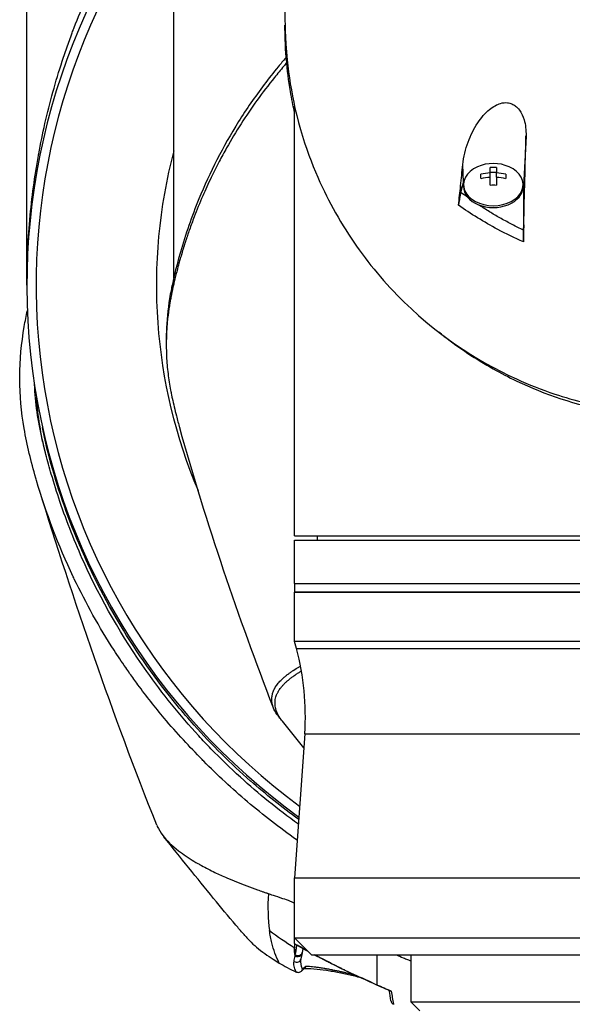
# Model space of a CAD drawing. Header units: millimetres. Extents: x 0 to 5219, y 0 to 2970.
# Tile 121 of 237: x 928 to 992, y 2429 to 2543. Entities that reach past the tile are written whole.
import ezdxf

# ---------------------------------------------------------------- set-up
doc = ezdxf.new("R2010")
doc.units = ezdxf.units.MM
doc.header["$LTSCALE"] = 0.2

# ---------------------------------------------------------------- blocks, each defined once
blk = doc.blocks.new('A$Cb836f6ea')
for p, q in [((-76, -187.5), (-76, -105.8)), ((-59, -186.68), (-59, -124.3)), ((-46.12, -157.6), (-46.11, -157.59)), ((-45, -206.1), (-45, -166.8)), ((-18.21, -170.24), (-18.5, -176.09)), ((-25.44, -175.62), (-25.54, -173.55)), ((-22.36, -174.51), (-22.36, -173.9)), ((-22.36, -174.43), (-21.64, -174.43)), ((-21.64, -173.9), (-21.64, -174.51)), ((-23.45, -175.18), (-23.45, -174.67)), ((-22.36, -175.02), (-22.36, -174.51)), ((-22.36, -175.95), (-22.36, -175.02)), ((-21.64, -175.02), (-21.64, -174.51)), ((-21.64, -175.02), (-21.64, -175.95)), ((-20.55, -174.67), (-20.55, -175.18)), ((-25.79, -176.01), (-25.75, -176.77)), ((-25.75, -176.77), (-25.44, -175.62)), ((-25.45, -176.09), (-25.45, -175.88)), ((-18.55, -176.09), (-18.55, -175.88)), ((-18.5, -176.09), (-18.5, -181.15)), ((-23.5, -178.34), (-23.5, -178.34)), ((-20.5, -180.13), (-20.5, -180.13)), ((-18.95, -180.93), (-18.95, -180.93)), ((-18.5, -181.15), (-18.47, -180.52)), ((-59.86, -193.68), (-59.86, -194.39)), ((-45, -216.55), (-45, -206.1)), ((-73.55, -206.92), (-73.55, -206.63)), ((-45, -216.55), (-0.5, -216.55)), ((-42.39, -216.55), (-42.4, -217.05)), ((-45, -217.05), (45, -217.05)), ((-45, -222.05), (-45, -217.05)), ((-45, -222.05), (45, -222.05)), ((-45, -222.05), (45, -222.05)), ((-45, -222.05), (-45, -223.05)), ((-0.5, -223.05), (-45, -223.05)), ((-45, -228.79), (-45, -223.05)), ((-45, -223.05), (45, -223.05)), ((45, -228.79), (-45, -228.79)), ((-44.78, -229.6), (-45, -228.79)), ((-44.78, -229.6), (44.78, -229.6)), ((-46.31, -233.01), (-46.31, -233.01)), ((-43.83, -239.46), (-45, -256.13)), ((-43.83, -239.46), (-10.83, -239.46)), ((-45, -256.13), (45, -256.13)), ((-45, -263.11), (-45, -256.13)), ((-45, -263.11), (45, -263.11)), ((-43.06, -265.05), (-45, -263.11)), ((-45.01, -264.24), (-45.05, -264.21)), ((-45.03, -263.68), (-45.03, -263.68)), ((-44.75, -264.07), (-44.75, -264.07)), ((-44.72, -263.9), (-44.72, -263.9)), ((-44.03, -264.29), (-44.03, -264.29)), ((-44.14, -264.9), (-44.14, -264.9)), ((-43.06, -265.05), (43.06, -265.05)), ((-35.48, -265.05), (-35.48, -268.52)), ((-32.97, -265.17), (-32.97, -265.17)), ((-32.47, -265.38), (-32.47, -265.38)), ((-32.27, -265.47), (-32.27, -265.47)), ((-32.26, -265.47), (-32.26, -265.47)), ((-31.5, -270.55), (-31.5, -265.05)), ((-35.48, -268.31), (-35.48, -268.31)), ((31.5, -270.55), (-31.5, -270.55)), ((-30.5, -271.55), (-31.5, -270.55))]:
    blk.add_line(p, q)
for centre, radius, start, end in [((0, -187.5), 76, 140.9245, 234.152), ((0, -187.5), 74.93, 141.9451, 233.6415), ((0, -187.5), 61.01, 165.2533, 202.9539), ((-22, -177.94), 4.52, 66.0014, 113.9986), ((-73.76, -237.36), 30, 356, 15)]:
    blk.add_arc(centre, radius, start, end)
for centre, major_axis, ratio, start_param, end_param in [((-22.8, -336.48), (6.22, 235.71), 0.001176, 5.435469, 5.495269), ((-22, -175.88), (-3.45, 0), 0.707107, 5.274295, 10.433668), ((-22, -176.92), (-4.28, 0), 0.707107, 4.627603, 4.797175), ((-22, -176.09), (-3.5, 0), 0.707107, 6.073315, 6.093591), ((-22, -177.69), (-4.5, 0), 0.707107, 4.792943, 5.040089), ((-22, -178.2), (4.5, 0), 0.707107, 1.65135, 1.898497), ((-22, -177.69), (-4.5, 0), 0.707107, 4.384689, 4.631835), ((-22, -178.2), (4.5, 0), 0.707107, 1.243096, 1.490243), ((-22, -176.09), (3.5, 0), 0.707107, 6.282903, 6.493056), ((-22, -176.09), (-3.45, 0), 0.707107, 0, 3.141593), ((-22, -178.97), (4.28, 0), 0.707107, 1.486011, 1.655582), ((-22, -180.9), (-6, 0), 0.707107, 5.25186, 5.251863), ((-46.01, -222.47), (-9.94, 30.2), 0.127216, 1.891983, 1.891987), ((40.72, -148.37), (95.33, 92.28), 0.756233, 3.111982, 3.203485), ((-18.9, -273.07), (-27.7, 10.86), 0.079341, 0.370508, 0.401818), ((-44.42, -263.56), (-0.492, 0.09), 0.961083, 1.082387, 1.405641), ((-42.55, -266.71), (-1.8, -0.62), 0.407558, 5.24784, 5.592267), ((-35, -267.68), (-0.409, -0.913), 0.345392, 6.000689, 6.283183), ((-29.23, -267.08), (-21.82, 8.87), 0.160613, 1.346199, 1.425089), ((-87.36, 1348.22), (57.94, -1633.55), 0.016643, 6.142221, 6.148918)]:
    blk.add_ellipse(centre, major_axis=major_axis, ratio=ratio, start_param=start_param, end_param=end_param)
for points, knots in [([(-76, -187.5), (-76, -185), (-75.89, -182.49), (-75.67, -179.97), (-75.66, -179.95), (-75.66, -179.93), (-75.66, -179.91), (-75.55, -178.64), (-75.4, -177.37), (-75.23, -176.11), (-75.07, -174.9), (-74.89, -173.75), (-74.66, -172.51), (-74.65, -172.45), (-74.64, -172.38), (-74.63, -172.31), (-74.41, -171.13), (-74.17, -169.95), (-73.91, -168.81), (-73.63, -167.56), (-73.32, -166.35), (-72.99, -165.16), (-72.95, -165), (-72.9, -164.85), (-72.86, -164.7), (-72.51, -163.48), (-72.15, -162.29), (-71.76, -161.12), (-71.56, -160.53), (-71.36, -159.95), (-71.16, -159.38), (-71.05, -159.1), (-70.95, -158.81), (-70.84, -158.53), (-70.78, -158.36), (-70.72, -158.2), (-70.66, -158.03), (-70.62, -157.93), (-70.57, -157.81), (-70.53, -157.69), (-69.63, -155.36), (-68.67, -153.18), (-67.66, -151.14), (-67.53, -150.88), (-67.4, -150.61), (-67.26, -150.35), (-66.82, -149.47), (-66.36, -148.61), (-65.91, -147.79), (-65.33, -146.76), (-64.75, -145.77), (-64.17, -144.82), (-64.11, -144.71), (-64.04, -144.61), (-63.98, -144.51), (-63.97, -144.49), (-63.95, -144.47), (-63.94, -144.45), (-63.87, -144.33), (-63.81, -144.24), (-63.72, -144.09), (-62.21, -141.7), (-60.65, -139.52), (-59.09, -137.53), (-59.06, -137.5), (-59.03, -137.46), (-59, -137.42)], [0, 0, 0, 0, 0.061969, 0.061969, 0.061969, 0.0625, 0.0625, 0.0625, 0.09375, 0.09375, 0.09375, 0.1234255, 0.1234255, 0.1234255, 0.125, 0.125, 0.125, 0.1531538, 0.1531538, 0.1531538, 0.1836029, 0.1836029, 0.1836029, 0.1875, 0.1875, 0.1875, 0.21875, 0.21875, 0.21875, 0.234375, 0.234375, 0.234375, 0.2421875, 0.2421875, 0.2421875, 0.2469884, 0.2469884, 0.2469884, 0.25, 0.25, 0.25, 0.3052191, 0.3052191, 0.3052191, 0.3125, 0.3125, 0.3125, 0.3368038, 0.3368038, 0.3368038, 0.3671875, 0.3671875, 0.3671875, 0.3705126, 0.3705126, 0.3705126, 0.3710937, 0.3710937, 0.3710937, 0.375, 0.375, 0.375, 0.4375, 0.4375, 0.4375, 0.4387097, 0.4387097, 0.4387097, 0.4387097]), ([(-45.4, -146.44), (-45.52, -147.1), (-45.62, -147.76), (-46.15, -151.66), (-46.13, -154.15), (-46.12, -156.98), (-46.14, -158.83), (-45.68, -163.27), (-45.38, -165.15), (-43.9, -171.65), (-42.34, -175.16), (-40.38, -178.98), (-39.61, -180.31), (-37.17, -184.07), (-35.29, -186.44), (-28.82, -193.08), (-24, -196.25), (-17.9, -199.02), (-16.41, -199.61), (-12.58, -200.89), (-10.16, -201.5), (-5.18, -202.34), (-2.63, -202.57), (-0.07, -202.57)], [3.603706, 3.603706, 3.603706, 3.603706, 3.710855, 3.710855, 4.236876, 4.236876, 4.642605, 4.642605, 4.934699, 4.934699, 5.667174, 5.667174, 6.066186, 6.066186, 6.818123, 6.818123, 8.314738, 8.314738, 8.772171, 8.772171, 9.455351, 9.455351, 10.137965, 10.137965, 10.137965, 10.137965]), ([(-45, -167.57), (-45.19, -166.74), (-45.35, -165.91), (-45.69, -163.84), (-45.85, -162.6), (-46.1, -159.61), (-46.11, -158.28), (-46.12, -157.6)], [5.092938, 5.092938, 5.092938, 5.092938, 5.347172, 5.347172, 5.723633, 5.723633, 6.247668, 6.247668, 6.247668, 6.247668]), ([(-45.91, -161.76), (-46.03, -161.9), (-46.15, -162.03), (-46.63, -162.59), (-46.99, -163.03), (-48.04, -164.34), (-48.72, -165.22), (-50.65, -167.91), (-51.82, -169.74), (-53.17, -172.14), (-53.46, -172.67), (-54.06, -173.83), (-54.37, -174.44), (-55.01, -175.76), (-55.33, -176.47), (-55.99, -177.99), (-56.32, -178.8), (-56.82, -180.11), (-57, -180.61), (-57.33, -181.54), (-57.48, -181.98), (-57.78, -182.9), (-57.93, -183.39), (-58.13, -184.06), (-58.18, -184.25), (-58.29, -184.63), (-58.34, -184.8), (-58.47, -185.27), (-58.54, -185.55), (-58.67, -186.04), (-58.73, -186.26), (-58.83, -186.68), (-58.88, -186.9), (-58.96, -187.22), (-58.98, -187.31), (-59.04, -187.56), (-59.08, -187.73), (-59.12, -187.93), (-59.13, -187.98), (-59.15, -188.08), (-59.16, -188.12), (-59.18, -188.21), (-59.19, -188.24), (-59.2, -188.31), (-59.21, -188.35), (-59.24, -188.47), (-59.25, -188.55), (-59.29, -188.72), (-59.31, -188.83), (-59.36, -189.09), (-59.39, -189.25), (-59.45, -189.57), (-59.48, -189.73), (-59.58, -190.38), (-59.65, -190.87), (-59.86, -192.83), (-59.9, -194.3), (-59.8, -196.44), (-59.74, -197.11), (-59.58, -198.41), (-59.48, -199.05), (-59.33, -199.86), (-59.29, -200.04), (-59.25, -200.25), (-59.24, -200.3), (-59.21, -200.44), (-59.19, -200.53), (-59.03, -201.27), (-58.87, -201.95), (-58.57, -203.11), (-58.44, -203.58), (-58.31, -204.05)], [-8.465506, -8.465506, -8.465506, -8.465506, -8.444627, -8.444627, -8.377752, -8.377752, -8.243883, -8.243883, -7.976301, -7.976301, -7.899894, -7.899894, -7.812617, -7.812617, -7.713811, -7.713811, -7.601206, -7.601206, -7.533204, -7.533204, -7.472897, -7.472897, -7.406802, -7.406802, -7.380659, -7.380659, -7.356701, -7.356701, -7.315971, -7.315971, -7.284981, -7.284981, -7.253286, -7.253286, -7.239037, -7.239037, -7.215436, -7.215436, -7.206289, -7.206289, -7.198131, -7.198131, -7.189482, -7.189482, -7.169747, -7.169747, -7.137337, -7.137337, -7.092372, -7.092372, -7.023785, -7.023785, -6.954937, -6.954937, -6.744242, -6.744242, -6.117798, -6.117798, -5.832068, -5.832068, -5.558694, -5.558694, -5.484409, -5.484409, -5.462186, -5.462186, -5.424226, -5.424226, -5.133135, -5.133135, -4.933744, -4.933744, -4.933744, -4.933744]), ([(-45.97, -161.12), (-45.99, -161.14), (-46.01, -161.17), (-46.32, -161.53), (-46.61, -161.87), (-47.46, -162.9), (-48.01, -163.59), (-49.59, -165.69), (-50.58, -167.12), (-53.3, -171.48), (-54.83, -174.48), (-56.92, -179.56), (-57.63, -181.62), (-58.81, -185.73), (-59.13, -187.27), (-59.26, -187.87), (-59.28, -187.98), (-59.37, -188.41), (-59.43, -188.73), (-59.69, -190.34), (-59.82, -191.64), (-59.86, -193.19), (-59.86, -193.44), (-59.86, -193.68)], [0.0201338, 0.0201338, 0.0201338, 0.0201338, 0.0209992, 0.0209992, 0.0336204, 0.0336204, 0.0588534, 0.0588534, 0.10929, 0.10929, 0.2101393, 0.2101393, 0.2773865, 0.2773865, 0.3432593, 0.3432593, 0.3572552, 0.3572552, 0.400141, 0.400141, 0.5721057, 0.5721057, 0.6046261, 0.6046261, 0.6046261, 0.6046261]), ([(-25.54, -173.55), (-25.45, -172.66), (-25.22, -171.77), (-24.63, -170.16), (-24.25, -169.39), (-23.41, -168.14), (-22.96, -167.59), (-22.01, -166.82), (-21.58, -166.58), (-20.89, -166.39), (-20.63, -166.36), (-20.18, -166.41), (-20.01, -166.45), (-19.69, -166.59), (-19.55, -166.67), (-19.25, -166.9), (-19.1, -167.06), (-18.72, -167.57), (-18.55, -167.96), (-18.27, -168.92), (-18.19, -169.55), (-18.21, -170.24)], [-1.596737, -1.596737, -1.596737, -1.596737, -1.33399, -1.33399, -1.081083, -1.081083, -0.864266, -0.864266, -0.684891, -0.684891, -0.576042, -0.576042, -0.504751, -0.504751, -0.44002, -0.44002, -0.35801, -0.35801, -0.205711, -0.205711, -0.000001, -0.000001, -0.000001, -0.000001]), ([(-25.79, -176.01), (-25.74, -175.6), (-25.7, -175.19), (-25.62, -174.37), (-25.58, -173.96), (-25.54, -173.55)], [0.000001, 0.000001, 0.000001, 0.000001, 0.1240778, 0.1240778, 0.2481545, 0.2481545, 0.2481545, 0.2481545]), ([(-26.03, -178.24), (-25.99, -177.89), (-25.94, -177.48), (-25.86, -176.77), (-25.82, -176.38), (-25.79, -176.01)], [-0.2166132, -0.2166132, -0.2166132, -0.2166132, -0.1116759, -0.1116759, 0, 0, 0, 0]), ([(-25.75, -176.77), (-25.77, -176.87), (-25.8, -176.97), (-25.85, -177.2), (-25.88, -177.32), (-25.92, -177.56), (-25.94, -177.68), (-25.99, -177.94), (-26.01, -178.09), (-26.03, -178.24)], [0, 0, 0, 0, 0.0418122, 0.0418122, 0.0838512, 0.0838512, 0.1206552, 0.1206552, 0.1655812, 0.1655812, 0.1655812, 0.1655812]), ([(-18.5, -182.51), (-19.53, -182.06), (-20.51, -181.57), (-21.47, -181.06), (-23.09, -180.19), (-24.61, -179.25), (-26.03, -178.26)], [0, 0, 0, 0, 0.371058, 0.371058, 0.371058, 1, 1, 1, 1]), ([(-18.5, -181.15), (-18.94, -180.94), (-19.81, -180.5), (-21.08, -179.82), (-22.31, -179.1), (-23.17, -178.56), (-23.62, -178.26), (-23.69, -178.22)], [0, 0, 0, 0, 0.1599465, 0.3192865, 0.4782574, 0.6370733, 0.6649082, 0.6649082, 0.6649082, 0.6649082]), ([(-18.47, -180.52), (-18.48, -180.85), (-18.49, -181.19), (-18.5, -181.83), (-18.5, -182.2), (-18.5, -182.51)], [-0.1913085, -0.1913085, -0.1913085, -0.1913085, -0.0940503, -0.0940503, 0, 0, 0, 0]), ([(-18.5, -182.51), (-18.5, -182.39), (-18.5, -182.27), (-18.5, -182.02), (-18.5, -181.89), (-18.5, -181.65), (-18.5, -181.54), (-18.5, -181.33), (-18.5, -181.24), (-18.5, -181.15)], [0, 0, 0, 0, 0.0370329, 0.0370329, 0.076468, 0.076468, 0.1152358, 0.1152358, 0.1527656, 0.1527656, 0.1527656, 0.1527656]), ([(-44.7, -251.79), (-44.73, -251.77), (-44.75, -251.75), (-44.78, -251.73), (-45.78, -251.03), (-46.74, -250.32), (-47.69, -249.59), (-48.63, -248.86), (-49.55, -248.11), (-50.45, -247.35), (-51.34, -246.59), (-52.21, -245.81), (-53.06, -245.03), (-53.9, -244.24), (-54.73, -243.44), (-55.53, -242.63), (-55.59, -242.58), (-55.64, -242.52), (-55.7, -242.46), (-56.45, -241.71), (-57.17, -240.94), (-57.88, -240.17), (-58.64, -239.34), (-59.38, -238.51), (-60.09, -237.66), (-61.16, -236.39), (-62.18, -235.1), (-63.15, -233.78), (-63.47, -233.35), (-63.79, -232.91), (-64.1, -232.47), (-64.25, -232.25), (-64.41, -232.02), (-64.56, -231.8), (-65.02, -231.13), (-65.47, -230.46), (-65.9, -229.79), (-66.77, -228.45), (-67.58, -227.09), (-68.35, -225.71), (-69.12, -224.34), (-69.83, -222.95), (-70.51, -221.55), (-70.55, -221.46), (-70.59, -221.38), (-70.63, -221.29), (-72.37, -217.63), (-73.78, -213.9), (-74.89, -210.13), (-74.92, -210.03), (-74.94, -209.94), (-74.97, -209.85), (-75.25, -208.9), (-75.5, -207.94), (-75.72, -206.99), (-75.95, -206.03), (-76.15, -205.07), (-76.31, -204.11), (-76.64, -202.19), (-76.82, -200.27), (-76.83, -198.35), (-76.83, -198.27), (-76.83, -198.19), (-76.83, -198.11), (-76.82, -196.17), (-76.63, -194.24), (-76.3, -192.31), (-76.2, -191.69), (-76.08, -191.06), (-75.94, -190.43)], [0.05025635, 0.05025635, 0.05025635, 0.05025635, 0.05037911, 0.05037911, 0.05037911, 0.05457447, 0.05457447, 0.05457447, 0.05876984, 0.05876984, 0.05876984, 0.06296019, 0.06296019, 0.06296019, 0.06715055, 0.06715055, 0.06715055, 0.06744136, 0.06744136, 0.06744136, 0.07136939, 0.07136939, 0.07136939, 0.07557431, 0.07557431, 0.07557431, 0.08188174, 0.08188174, 0.08188174, 0.08397677, 0.08397677, 0.08397677, 0.08503546, 0.08503546, 0.08503546, 0.08818918, 0.08818918, 0.08818918, 0.09449662, 0.09449662, 0.09449662, 0.10080406, 0.10080406, 0.10080406, 0.10119206, 0.10119206, 0.10119206, 0.11764452, 0.11764452, 0.11764452, 0.11805025, 0.11805025, 0.11805025, 0.12219433, 0.12219433, 0.12219433, 0.1263384, 0.1263384, 0.1263384, 0.13462656, 0.13462656, 0.13462656, 0.13498239, 0.13498239, 0.13498239, 0.14333798, 0.14333798, 0.14333798, 0.1460582, 0.1460582, 0.1460582, 0.1460582]), ([(-27.67, -193.45), (-25.92, -194.81), (-24.04, -196.06), (-21.14, -197.69), (-20.23, -198.17), (-16.02, -200.17), (-12.44, -201.36), (-7.21, -202.39), (-5.74, -202.6), (-3.52, -202.81), (-2.77, -202.87), (-1.65, -202.91), (-1.28, -202.93), (-0.73, -202.94), (-0.54, -202.94), (-0.26, -202.94), (-0.17, -202.94), (-0.03, -202.94), (0.01, -202.94), (0.11, -202.94), (0.16, -202.94), (0.2, -202.94)], [0.4182622, 0.4182622, 0.4182622, 0.4182622, 0.4871586, 0.4871586, 0.516686, 0.516686, 0.6197489, 0.6197489, 0.6590143, 0.6590143, 0.678683, 0.678683, 0.6884419, 0.6884419, 0.6932923, 0.6932923, 0.6957089, 0.6957089, 0.6969153, 0.6969153, 0.6983201, 0.6983201, 0.6983201, 0.6983201]), ([(-73.83, -207), (-73.83, -206.98), (-73.84, -206.95), (-74.38, -204.8), (-74.73, -202.67), (-74.88, -200.52)], [-2.5469233, -2.5469233, -2.5469233, -2.5469233, -2.5348514, -2.5348514, -1.6228589, -1.6228589, -1.6228589, -1.6228589]), ([(-44.57, -249.94), (-46.95, -248.22), (-49.19, -246.4), (-52.46, -243.42), (-53.6, -242.32), (-55.17, -240.71), (-55.64, -240.21), (-58.3, -237.31), (-60.31, -234.81), (-65.01, -228.19), (-67.42, -223.95), (-70.44, -217.31), (-71.37, -214.95), (-72.53, -211.53), (-72.86, -210.47), (-73.39, -208.64), (-73.6, -207.88), (-73.88, -206.82), (-73.95, -206.51), (-74.09, -205.93), (-74.16, -205.65), (-74.23, -205.37)], [-7.112823, -7.112823, -7.112823, -7.112823, -6.07984, -6.07984, -5.495393, -5.495393, -5.239423, -5.239423, -4.019638, -4.019638, -2.082992, -2.082992, -1.043435, -1.043435, -0.581051, -0.581051, -0.251822, -0.251822, -0.120605, -0.120605, -0.000021, -0.000021, -0.000021, -0.000021]), ([(-65.63, -226.11), (-67.88, -222.25), (-69.08, -219.51), (-69.73, -218.01), (-70, -217.39), (-70.17, -216.98), (-70.25, -216.79), (-71.59, -213.54), (-72.69, -210.25), (-73.55, -206.92)], [-1, -1, -1, -1, -0.647775, -0.647775, -0.647775, -0.5, -0.5, -0.5, 0, 0, 0, 0]), ([(-60.96, -250.03), (-63.5, -243.67), (-65.91, -237.17), (-70.46, -224.13), (-72.64, -217.38), (-74.55, -211.25)], [0, 0, 0, 0, 2.136975, 2.136975, 4.277851, 4.277851, 4.277851, 4.277851]), ([(-56.63, -238.47), (-57.3, -237.72), (-57.96, -236.96), (-58.59, -236.19), (-61.07, -233.19), (-63.26, -230.07), (-65.18, -226.87), (-65.33, -226.62), (-65.48, -226.36), (-65.63, -226.11)], [0, 0, 0, 0, 0.191786, 0.191786, 0.191786, 0.940318, 0.940318, 0.940318, 1, 1, 1, 1]), ([(-46.81, -237.53), (-46.88, -237.44), (-46.95, -237.34), (-47.02, -237.25), (-47.22, -236.97), (-47.37, -236.68), (-47.48, -236.39), (-47.52, -236.26), (-47.56, -236.14), (-47.59, -236.01), (-47.6, -235.97), (-47.64, -235.82), (-47.65, -235.53), (-47.65, -235.47), (-47.65, -235.39), (-47.65, -235.32), (-47.64, -235.25), (-47.63, -235.18), (-47.62, -235.1), (-47.6, -234.97), (-47.57, -234.83), (-47.52, -234.67), (-47.5, -234.63), (-47.49, -234.6), (-47.48, -234.56), (-47.46, -234.53), (-47.45, -234.49), (-47.43, -234.46), (-47.42, -234.42), (-47.4, -234.39), (-47.38, -234.35), (-47.36, -234.31), (-47.35, -234.28), (-47.33, -234.24), (-47.32, -234.23), (-47.31, -234.21), (-47.3, -234.2), (-47.29, -234.18), (-47.28, -234.16), (-47.27, -234.14), (-47.25, -234.1), (-47.22, -234.06), (-47.2, -234.03), (-47.15, -233.96), (-47.11, -233.89), (-47.06, -233.82), (-47, -233.74), (-46.95, -233.67), (-46.89, -233.6), (-46.83, -233.53), (-46.77, -233.46), (-46.7, -233.39), (-46.64, -233.32), (-46.57, -233.25), (-46.5, -233.18), (-46.42, -233.11), (-46.35, -233.04), (-46.27, -232.97), (-46.23, -232.94), (-46.19, -232.9), (-46.15, -232.87), (-46.11, -232.83), (-46.07, -232.8), (-46.02, -232.76), (-45.93, -232.69), (-45.85, -232.62), (-45.76, -232.56), (-45.66, -232.48), (-45.57, -232.42), (-45.47, -232.35), (-45.37, -232.28), (-45.27, -232.21), (-45.17, -232.14), (-44.92, -231.98), (-44.7, -231.85), (-44.52, -231.74), (-44.48, -231.72), (-44.44, -231.7), (-44.41, -231.68), (-44.38, -231.66), (-44.35, -231.64), (-44.32, -231.62)], [0.2610993, 0.2610993, 0.2610993, 0.2610993, 0.2722194, 0.2722194, 0.2722194, 0.3061939, 0.3061939, 0.3061939, 0.3214286, 0.3214286, 0.3214286, 0.3561007, 0.3561007, 0.3561007, 0.3640242, 0.3640242, 0.3640242, 0.3707908, 0.3707908, 0.3707908, 0.3822485, 0.3822485, 0.3822485, 0.384892, 0.384892, 0.384892, 0.3872793, 0.3872793, 0.3872793, 0.389664, 0.389664, 0.389664, 0.3919728, 0.3919728, 0.3919728, 0.3928571, 0.3928571, 0.3928571, 0.3950633, 0.3950633, 0.3950633, 0.39875, 0.39875, 0.39875, 0.4063746, 0.4063746, 0.4063746, 0.4143757, 0.4143757, 0.4143757, 0.4228152, 0.4228152, 0.4228152, 0.4317742, 0.4317742, 0.4317742, 0.4413625, 0.4413625, 0.4413625, 0.4464286, 0.4464286, 0.4464286, 0.4493381, 0.4493381, 0.4493381, 0.4554945, 0.4554945, 0.4554945, 0.4622248, 0.4622248, 0.4622248, 0.4697277, 0.4697277, 0.4697277, 0.4888334, 0.4888334, 0.4888334, 0.492689, 0.492689, 0.492689, 0.4964563, 0.4964563, 0.4964563, 0.4964563]), ([(-46.42, -238.02), (-46.55, -237.85), (-46.64, -237.72), (-46.71, -237.62), (-46.85, -237.4), (-46.95, -237.21), (-47.02, -237.05), (-47.2, -236.63), (-47.22, -236.42), (-47.22, -236.41), (-47.26, -236.21), (-47.28, -236.01), (-47.27, -235.81), (-47.27, -235.74), (-47.26, -235.67), (-47.25, -235.6), (-47.25, -235.56), (-47.24, -235.53), (-47.24, -235.5), (-47.22, -235.38), (-47.19, -235.28), (-47.16, -235.19), (-47.11, -235.02), (-47.05, -234.89), (-47.01, -234.79), (-46.99, -234.76), (-46.98, -234.73), (-46.96, -234.7), (-46.94, -234.65), (-46.91, -234.61), (-46.89, -234.57), (-46.87, -234.53), (-46.84, -234.49), (-46.82, -234.45), (-46.79, -234.41), (-46.77, -234.37), (-46.74, -234.33), (-46.69, -234.25), (-46.63, -234.17), (-46.56, -234.09), (-46.5, -234.01), (-46.43, -233.93), (-46.36, -233.85), (-46.29, -233.78), (-46.22, -233.7), (-46.14, -233.62), (-46.06, -233.54), (-45.98, -233.46), (-45.89, -233.38), (-45.85, -233.35), (-45.81, -233.32), (-45.78, -233.29), (-45.76, -233.27), (-45.71, -233.23), (-45.61, -233.15), (-45.57, -233.12), (-45.52, -233.08), (-45.47, -233.04), (-45.42, -233), (-45.37, -232.96), (-45.31, -232.92), (-45.22, -232.85), (-45.12, -232.78), (-44.99, -232.69), (-44.89, -232.62), (-44.78, -232.54), (-44.65, -232.46), (-44.54, -232.39), (-44.42, -232.31), (-44.29, -232.23), (-44.26, -232.22), (-44.24, -232.2), (-44.21, -232.19)], [-0.7598186, -0.7598186, -0.7598186, -0.7598186, -0.7397959, -0.7397959, -0.7397959, -0.7270957, -0.7270957, -0.7270957, -0.6938776, -0.6938776, -0.6938776, -0.6711853, -0.6711853, -0.6711853, -0.6632653, -0.6632653, -0.6632653, -0.660435, -0.660435, -0.660435, -0.6505867, -0.6505867, -0.6505867, -0.6326531, -0.6326531, -0.6326531, -0.6289844, -0.6289844, -0.6289844, -0.6238469, -0.6238469, -0.6238469, -0.6187644, -0.6187644, -0.6187644, -0.613735, -0.613735, -0.613735, -0.6038292, -0.6038292, -0.6038292, -0.5941176, -0.5941176, -0.5941176, -0.5845891, -0.5845891, -0.5845891, -0.5752338, -0.5752338, -0.5752338, -0.5714286, -0.5714286, -0.5714286, -0.5537049, -0.5537049, -0.5537049, -0.546114, -0.546114, -0.546114, -0.5401196, -0.5401196, -0.5401196, -0.5304683, -0.5304683, -0.5304683, -0.5225505, -0.5225505, -0.5225505, -0.515673, -0.515673, -0.515673, -0.5143299, -0.5143299, -0.5143299, -0.5143299]), ([(-60.96, -250.03), (-60.94, -250.09), (-60.92, -250.14), (-60.74, -250.54), (-60.53, -250.88), (-59.82, -251.83), (-59.2, -252.43), (-58.3, -253.12), (-58.15, -253.23), (-57.72, -253.55), (-57.41, -253.75), (-56.81, -254.13), (-56.51, -254.31), (-56.07, -254.56), (-55.93, -254.64), (-55.54, -254.85), (-55.27, -254.99), (-54.74, -255.26), (-54.49, -255.39), (-53.79, -255.72), (-53.32, -255.93), (-52.11, -256.46), (-51.34, -256.77), (-50.14, -257.23), (-49.73, -257.38), (-49.1, -257.6), (-48.89, -257.68), (-48.57, -257.79), (-48.46, -257.83), (-48.3, -257.88), (-48.24, -257.9), (-48.16, -257.93), (-48.14, -257.94), (-48.07, -257.96), (-48.04, -257.97), (-48.03, -257.98)], [1.4992508, 1.4992508, 1.4992508, 1.4992508, 1.5065268, 1.5065268, 1.5566019, 1.5566019, 1.6445385, 1.6445385, 1.6611233, 1.6611233, 1.6922594, 1.6922594, 1.7193307, 1.7193307, 1.731162, 1.731162, 1.7528779, 1.7528779, 1.7715473, 1.7715473, 1.8044345, 1.8044345, 1.8538165, 1.8538165, 1.8787746, 1.8787746, 1.8912533, 1.8912533, 1.8974931, 1.8974931, 1.9006132, 1.9006132, 1.9021733, 1.9021733, 1.9043535, 1.9043535, 1.9043535, 1.9043535]), ([(-50.63, -262.98), (-50.73, -262.87), (-50.84, -262.75), (-51.23, -262.31), (-51.52, -261.96), (-52.68, -260.6), (-53.53, -259.57), (-56.31, -256.17), (-58.22, -253.79), (-60.14, -251.39)], [0, 0, 0, 0, 0.047001, 0.047001, 0.187971, 0.187971, 0.610906, 0.610906, 1.564628, 1.564628, 1.564628, 1.564628]), ([(-48.03, -257.98), (-47.83, -258.04), (-47.3, -258.23), (-46.39, -258.52), (-46.13, -258.6), (-45.84, -258.71), (-45.51, -258.84), (-45.35, -258.91), (-45.18, -258.98), (-45, -259.06)], [-1, -1, -1, -1, -0.5, -0.5, -0.5, -0.25, -0.25, -0.25, -0.1097002, -0.1097002, -0.1097002, -0.1097002]), ([(-50.63, -262.98), (-50.51, -263.12), (-50.39, -263.25), (-50.27, -263.38), (-49.96, -263.69), (-49.67, -263.95), (-49.41, -264.17), (-48.79, -264.7), (-48.12, -265.17), (-47.48, -265.58), (-47.25, -265.73), (-47.02, -265.87), (-46.79, -266.01)], [-0.1055444, -0.1055444, -0.1055444, -0.1055444, -0.0933033, -0.0933033, -0.0933033, -0.0625, -0.0625, -0.0625, -0.0165509, -0.0165509, -0.0165509, -0.000016, -0.000016, -0.000016, -0.000016]), ([(-46.79, -266.01), (-47.16, -265.26), (-47.43, -264.49), (-47.63, -263.69), (-47.75, -263.22), (-47.84, -262.74), (-47.91, -262.25)], [-1, -1, -1, -1, -0.372062, -0.372062, -0.372062, 0, 0, 0, 0]), ([(-45.03, -263.75), (-45.03, -263.73), (-45.03, -263.71), (-45.03, -263.7), (-45.03, -263.59), (-45.03, -263.49), (-45.03, -263.41), (-45.03, -263.32), (-45.03, -263.25), (-45.02, -263.18), (-45.02, -263.14), (-45.02, -263.1), (-45.02, -263.06), (-45.02, -263.02), (-45.02, -262.99), (-45.02, -262.95), (-45.02, -262.91), (-45.01, -262.87), (-45.01, -262.83), (-45.01, -262.78), (-45.01, -262.72), (-45, -262.66), (-45, -262.63), (-45, -262.6), (-45, -262.57)], [-1, -1, -1, -1, -0.9905681, -0.9905681, -0.9905681, -0.9342354, -0.9342354, -0.9342354, -0.8779027, -0.8779027, -0.8779027, -0.8497363, -0.8497363, -0.8497363, -0.8215699, -0.8215699, -0.8215699, -0.7934036, -0.7934036, -0.7934036, -0.7512399, -0.7512399, -0.7512399, -0.7303946, -0.7303946, -0.7303946, -0.7303946]), ([(-45.03, -263.75), (-45.03, -263.86), (-45.02, -263.96), (-45.02, -264.04), (-45.02, -264.11), (-45.02, -264.17), (-45.01, -264.24)], [-1, -1, -1, -1, -0.4, -0.4, -0.4, -0.0000001, -0.0000001, -0.0000001, -0.0000001]), ([(-44.92, -265.06), (-44.89, -264.88), (-44.85, -264.68), (-44.81, -264.44), (-44.79, -264.29), (-44.76, -264.12), (-44.73, -263.94)], [0, 0, 0, 0, 0.5714286, 0.5714286, 0.5714286, 0.9999999, 0.9999999, 0.9999999, 0.9999999]), ([(-44.72, -263.89), (-44.72, -263.89), (-44.72, -263.89), (-44.72, -263.89), (-44.72, -263.89), (-44.71, -263.89), (-44.71, -263.9), (-44.68, -263.93), (-44.67, -263.94), (-44.64, -263.97), (-44.61, -264), (-44.58, -264.02)], [-0.02607453, -0.02607453, -0.02607453, -0.02607453, -0.02588318, -0.02588318, -0.02566998, -0.02566998, -0.02001131, -0.02001131, -0.01284706, -0.01284706, 0, 0, 0, 0]), ([(-44.72, -263.89), (-44.45, -264.05), (-44.16, -264.21), (-43.85, -264.39), (-43.77, -264.43), (-43.68, -264.49), (-43.56, -264.55)], [0, 0, 0, 0, 0.25, 0.25, 0.25, 0.3539549, 0.3539549, 0.3539549, 0.3539549]), ([(-45.07, -265.82), (-44.93, -265.93), (-44.72, -265.96), (-44.55, -265.89), (-44.41, -265.83), (-44.3, -265.69), (-44.27, -265.54)], [0, 0, 0, 0, 0.4968856, 0.4968856, 0.4968856, 0.9238473, 0.9238473, 0.9238473, 0.9238473]), ([(-44.14, -264.9), (-44.18, -265.07), (-44.3, -265.2), (-44.42, -265.26), (-44.66, -265.36), (-44.85, -265.26), (-44.92, -265.21), (-44.93, -265.2), (-44.94, -265.2), (-44.95, -265.19)], [-0.9618459, -0.9618459, -0.9618459, -0.9618459, -0.6647042, -0.6647042, -0.6647042, -0.0981164, -0.0981164, -0.0981164, 0, 0, 0, 0]), ([(-44.95, -265.19), (-44.95, -265.19), (-44.95, -265.17), (-44.94, -265.12), (-44.93, -265.09), (-44.93, -265.06), (-44.92, -265.06)], [-0.9999992, -0.9999992, -0.9999992, -0.9999992, -0.5, -0.5, -0.5, -0.0000001, -0.0000001, -0.0000001, -0.0000001]), ([(-44.12, -264.77), (-44.15, -264.92), (-44.26, -265.06), (-44.4, -265.12), (-44.57, -265.2), (-44.78, -265.17), (-44.92, -265.06)], [0.067375, 0.067375, 0.067375, 0.067375, 0.4978835, 0.4978835, 0.4978835, 1, 1, 1, 1]), ([(-33.25, -265.05), (-33.23, -265.06), (-33.22, -265.06), (-33.2, -265.07), (-33.11, -265.11), (-32.92, -265.19), (-32.62, -265.32), (-32.38, -265.42), (-32.19, -265.5), (-32.04, -265.56), (-31.9, -265.61), (-31.72, -265.69), (-31.5, -265.78)], [0.07019737, 0.07019737, 0.07019737, 0.07019737, 0.07142857, 0.07142857, 0.07142857, 0.08928571, 0.08928571, 0.08928571, 0.10714286, 0.10714286, 0.10714286, 0.12687955, 0.12687955, 0.12687955, 0.12687955]), ([(-46.79, -266.01), (-46.49, -266.19), (-46.18, -266.36), (-45.53, -266.71), (-45.19, -266.89), (-44.84, -267.05)], [-0.4021179, -0.4021179, -0.4021179, -0.4021179, -0.2010493, -0.2010493, -0.000001, -0.000001, -0.000001, -0.000001]), ([(-44.84, -267.05), (-44.95, -266.8), (-45.02, -266.58), (-45.06, -266.38), (-45.1, -266.17), (-45.11, -265.98), (-45.07, -265.82)], [0, 0, 0, 0, 0.5, 0.5, 0.5, 1, 1, 1, 1]), ([(-44.58, -267.1), (-44.49, -267.11), (-44.37, -267.07), (-44.28, -267), (-44.24, -266.96), (-44.2, -266.92), (-44.17, -266.87), (-44.14, -266.82), (-44.11, -266.77), (-44.1, -266.72)], [-0.9999898, -0.9999898, -0.9999898, -0.9999898, -0.5, -0.5, -0.5, -0.25, -0.25, -0.25, 0, 0, 0, 0]), ([(-37.31, -267.73), (-37.55, -267.67), (-37.8, -267.6), (-38.52, -267.42), (-39, -267.31), (-39.98, -267.11), (-40.47, -267.02), (-41.46, -266.86), (-41.95, -266.8), (-42.91, -266.7), (-43.35, -266.68), (-43.78, -266.68), (-43.86, -266.68), (-43.94, -266.68)], [0.8074355, 0.8074355, 0.8074355, 0.8074355, 0.8830321, 0.8830321, 1.0300632, 1.0300632, 1.1957485, 1.1957485, 1.3895306, 1.3895306, 1.6277282, 1.6277282, 1.6878791, 1.6878791, 1.6878791, 1.6878791]), ([(-37.96, -267.44), (-37.97, -267.43), (-38.04, -267.42), (-38.16, -267.38), (-38.38, -267.33), (-38.66, -267.26), (-38.94, -267.19), (-39.16, -267.14), (-39.32, -267.1), (-39.45, -267.07), (-39.56, -267.04), (-39.62, -267.03), (-39.67, -267.02), (-39.73, -267.01), (-39.83, -266.98), (-39.97, -266.95), (-40.14, -266.92), (-40.34, -266.88), (-40.61, -266.82), (-40.9, -266.77), (-41.14, -266.72), (-41.3, -266.7), (-41.4, -266.68), (-41.51, -266.66), (-41.68, -266.63), (-41.88, -266.6), (-42.11, -266.56), (-42.41, -266.52), (-42.74, -266.47), (-43.11, -266.43), (-43.42, -266.41), (-43.6, -266.4), (-43.69, -266.4)], [0.8731347, 0.8731347, 0.8731347, 0.8731347, 0.8756192, 0.8930105, 0.9104198, 0.9452952, 0.9802552, 0.9977649, 1.0152878, 1.0328195, 1.0415874, 1.0503553, 1.0538895, 1.058386, 1.070263, 1.0859839, 1.1055516, 1.1289775, 1.1562832, 1.2015028, 1.2368353, 1.2507677, 1.2621977, 1.2796811, 1.29716, 1.3321132, 1.3670805, 1.4020767, 1.4721729, 1.5424316, 1.6127956, 1.6831505, 1.6831505, 1.6831505, 1.6831505]), ([(-41.13, -265.84), (-41.12, -265.85), (-41.12, -265.85), (-41.12, -265.86), (-41.1, -265.9), (-41.07, -265.92), (-41.04, -265.93)], [0.0000665, 0.0000665, 0.0000665, 0.0000665, 0.0601128, 0.0601128, 0.0601128, 0.56343, 0.56343, 0.56343, 0.56343]), ([(-41.13, -265.84), (-40.8, -266.01), (-40.48, -266.17), (-40.15, -266.34), (-39.99, -266.42), (-39.83, -266.5), (-39.66, -266.58), (-39.62, -266.6), (-39.54, -266.65), (-39.42, -266.71), (-39.31, -266.76), (-39.23, -266.8), (-39.17, -266.83)], [0, 0, 0, 0, 0.5, 0.5, 0.5, 0.75, 0.75, 0.75, 0.875, 0.875, 0.875, 1, 1, 1, 1]), ([(-44.58, -267.1), (-44.61, -267.1), (-44.64, -267.1), (-44.69, -267.1), (-44.71, -267.09), (-44.77, -267.08), (-44.81, -267.07), (-44.84, -267.05)], [-0.03323474, -0.03323474, -0.03323474, -0.03323474, -0.02493702, -0.02493702, -0.016586, -0.016586, -0.00000027, -0.00000027, -0.00000027, -0.00000027]), ([(-39.17, -266.83), (-38.31, -267.23), (-37.4, -267.65), (-36.54, -268.04), (-36.17, -268.21), (-35.82, -268.37), (-35.48, -268.52)], [0, 0, 0, 0, 0.7037836, 0.7037836, 0.7037836, 1, 1, 1, 1]), ([(-33.81, -269.26), (-33.81, -269.26), (-33.81, -269.26), (-33.85, -269.26), (-33.89, -269.26), (-33.93, -269.25), (-33.94, -269.24), (-33.95, -269.24)], [-0.05331463, -0.05331463, -0.05331463, -0.05331463, -0.05288999, -0.05288999, -0.02663491, -0.02663491, -0.01825075, -0.01825075, -0.01825075, -0.01825075]), ([(-33.86, -270.37), (-33.85, -270.4), (-33.85, -270.42), (-33.83, -270.49), (-33.81, -270.54), (-33.76, -270.61), (-33.73, -270.65), (-33.66, -270.71), (-33.62, -270.73), (-33.58, -270.75)], [-0.04963275, -0.04963275, -0.04963275, -0.04963275, -0.04204343, -0.04204343, -0.0278857, -0.0278857, -0.01375246, -0.01375246, -0.00000001, -0.00000001, -0.00000001, -0.00000001]), ([(-33.47, -270.79), (-33.49, -270.79), (-33.51, -270.78), (-33.54, -270.77), (-33.56, -270.76), (-33.58, -270.75)], [0.00000003, 0.00000003, 0.00000003, 0.00000003, 0.00636331, 0.00636331, 0.01211247, 0.01211247, 0.01211247, 0.01211247])]:
    blk.add_open_spline(points, degree=3, knots=knots)
for points in [[(-46.12, -157.6), (-46.12, -157.55), (-46.12, -157.49), (-46.12, -157.41)], [(-24.95, -177.35), (-25.22, -177.16), (-25.49, -176.97), (-25.75, -176.77)], [(-26.03, -178.26), (-26.03, -178.25), (-26.03, -178.24), (-26.03, -178.24)], [(-27.67, -193.46), (-27.89, -193.29), (-28.1, -193.12), (-28.32, -192.95)], [(-74.23, -205.37), (-74.71, -203.27), (-75.01, -201.14), (-75.12, -199)], [(-73.55, -206.92), (-73.8, -205.95), (-74.02, -204.98), (-74.19, -204)], [(-47.48, -236.39), (-51.5, -226.01), (-55.16, -215.2), (-58.31, -204.05)], [(-46.42, -238.02), (-46.55, -237.85), (-46.68, -237.69), (-46.81, -237.53)], [(-43.95, -241.08), (-44.77, -240.07), (-45.59, -239.04), (-46.42, -238.02)], [(-44.53, -249.38), (-46.49, -247.96), (-48.35, -246.47), (-50.1, -244.93)], [(-48.03, -257.98), (-48.14, -259.53), (-48.1, -260.95), (-47.91, -262.25)], [(-47.91, -262.25), (-46.99, -262.93), (-46.03, -263.58), (-45.05, -264.21)], [(-44.95, -265.19), (-44.99, -264.87), (-45.02, -264.55), (-45.05, -264.21)], [(-44.92, -265.06), (-44.96, -264.79), (-44.99, -264.51), (-45.01, -264.24)], [(-44.73, -263.94), (-44.72, -263.92), (-44.72, -263.91), (-44.72, -263.89)], [(-44.54, -264.04), (-44.56, -264.03), (-44.57, -264.02), (-44.58, -264.02)], [(-43.45, -264.66), (-43.82, -264.45), (-44.19, -264.25), (-44.54, -264.04)], [(-44.33, -264.12), (-44.33, -264.12), (-44.33, -264.12), (-44.33, -264.12)], [(-44.04, -264.33), (-44.07, -264.48), (-44.09, -264.63), (-44.12, -264.77)], [(-45.07, -265.82), (-45.03, -265.62), (-44.99, -265.41), (-44.95, -265.19)], [(-44.1, -266.72), (-44.24, -266.32), (-44.3, -265.94), (-44.28, -265.61)], [(-44.27, -265.54), (-44.27, -265.56), (-44.28, -265.58), (-44.28, -265.61)], [(-44.15, -264.9), (-44.19, -265.12), (-44.23, -265.34), (-44.27, -265.54)], [(-44.27, -265.54), (-44.27, -265.54), (-44.27, -265.54), (-44.27, -265.54)], [(-44.12, -264.79), (-44.13, -264.83), (-44.14, -264.86), (-44.15, -264.9)], [(-41.04, -265.93), (-41.61, -265.65), (-42.18, -265.35), (-42.74, -265.05)], [(-42.65, -265.05), (-42.29, -265.24), (-41.79, -265.51), (-41.13, -265.84)], [(-43.85, -266.62), (-44.01, -266.73), (-44.13, -266.84), (-44.22, -266.94)], [(-43.69, -266.4), (-43.74, -266.54), (-43.82, -266.6), (-43.85, -266.62)], [(-39.07, -266.93), (-39.74, -266.59), (-40.4, -266.26), (-41.04, -265.93)], [(-39.17, -266.83), (-39.14, -266.87), (-39.11, -266.91), (-39.08, -266.92)], [(-35.41, -268.6), (-36.66, -268.04), (-37.88, -267.48), (-39.08, -266.92)], [(-37.72, -267.5), (-37.72, -267.5), (-37.72, -267.5), (-37.72, -267.5)], [(-37.05, -267.81), (-37.05, -267.81), (-37.05, -267.81), (-37.05, -267.81)], [(-33.95, -269.24), (-34.44, -269.03), (-34.93, -268.81), (-35.41, -268.6)], [(-33.86, -270.37), (-33.92, -269.99), (-33.98, -269.6), (-34.04, -269.2)]]:
    blk.add_open_spline(points, degree=3)

msp = doc.modelspace()

# ---------------------------------------------------------------- block references
msp.add_blockref('A$Cb836f6ea', (1004.43, 2699.686))

doc.saveas('drawing.dxf')
